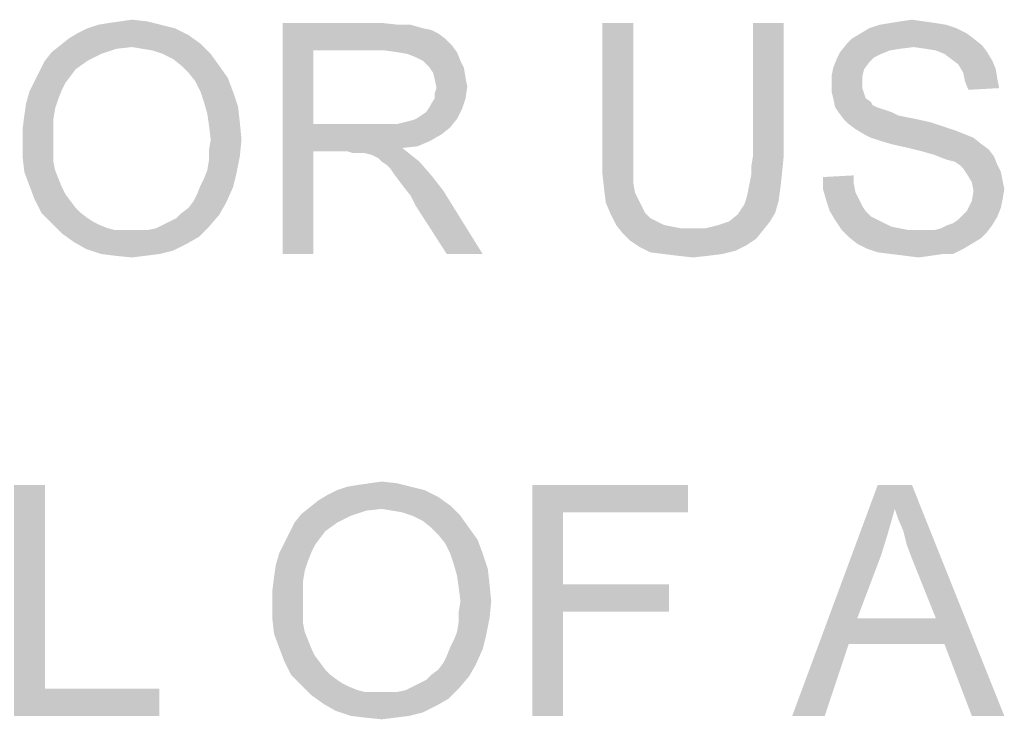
# Model space of a CAD drawing. Extents: x 0 to 841, y 0 to 594.
# Tile 39 of 102: x 646.65 to 657.31, y 43.46 to 51.04. Entities that reach past the tile are written whole.
import ezdxf

# ---------------------------------------------------------------- set-up
doc = ezdxf.new("R2010")
doc.units = 0
doc.header["$LTSCALE"] = 46.255
doc.header["$MEASUREMENT"] = 0
doc.layers.get('0').update_dxf_attribs({"linetype": 'CONTINUOUS'})

msp = doc.modelspace()

# ---------------------------------------------------------------- linework, layer by layer
at = {"color": 1, "linetype": 'Continuous'}
for points in [[(648.18148, 50.98148), (647.38519, 50.94444), (647.4963, 50.98148)], [(647.38519, 50.94444), (648.18148, 50.98148), (648.32963, 50.94444)], [(647.4963, 50.98148), (647.60741, 51), (648.03333, 51.01852)], [(647.4963, 50.98148), (648.03333, 51.01852), (648.18148, 50.98148)], [(648.03333, 51.01852), (647.60741, 51), (647.73704, 51.01852)], [(647.73704, 51.01852), (647.86667, 51.03704), (648.03333, 51.01852)], [(649.4963, 51), (650.58889, 51), (649.82963, 50.7037)], [(649.82963, 50.7037), (649.4963, 48.5), (649.4963, 51)], [(650.58889, 51), (650.75556, 50.98148), (649.82963, 50.7037)], [(650.88519, 50.98148), (651.01481, 50.94444), (649.82963, 50.7037)], [(650.75556, 50.98148), (650.88519, 50.98148), (649.82963, 50.7037)], [(653.29259, 51), (652.95926, 49.55555), (652.95926, 51)], [(652.95926, 49.55555), (653.29259, 51), (653.29259, 49.55555)], [(654.92222, 51), (654.58889, 49.55555), (654.58889, 51)], [(654.58889, 49.55555), (654.92222, 51), (654.92222, 49.55555)], [(656.68148, 50.98148), (655.84815, 50.94444), (655.95926, 50.98148)], [(655.84815, 50.94444), (656.68148, 50.98148), (656.79259, 50.94444)], [(656.57037, 51), (655.95926, 50.98148), (656.07037, 51)], [(655.95926, 50.98148), (656.57037, 51), (656.68148, 50.98148)], [(656.44074, 51.01852), (656.07037, 51), (656.18148, 51.01852)], [(656.07037, 51), (656.44074, 51.01852), (656.57037, 51)], [(656.18148, 51.01852), (656.31111, 51.03704), (656.44074, 51.01852)], [(648.47778, 50.87037), (647.18148, 50.83333), (647.27407, 50.88889)], [(647.18148, 50.83333), (648.47778, 50.87037), (648.60741, 50.77778)], [(648.32963, 50.94444), (647.27407, 50.88889), (647.38519, 50.94444)], [(647.27407, 50.88889), (648.32963, 50.94444), (648.47778, 50.87037)], [(651.01481, 50.94444), (651.10741, 50.92593), (649.82963, 50.7037)], [(651.10741, 50.92593), (651.18148, 50.88889), (649.82963, 50.7037)], [(651.18148, 50.88889), (651.25556, 50.83333), (649.82963, 50.7037)], [(656.9037, 50.88889), (655.66296, 50.83333), (655.75556, 50.88889)], [(655.66296, 50.83333), (656.9037, 50.88889), (656.97778, 50.83333)], [(656.79259, 50.94444), (655.75556, 50.88889), (655.84815, 50.94444)], [(655.75556, 50.88889), (656.79259, 50.94444), (656.9037, 50.88889)], [(647.86667, 50.74074), (646.9963, 50.68519), (647.08889, 50.75926)], [(648.60741, 50.77778), (647.08889, 50.75926), (647.18148, 50.83333)], [(647.86667, 50.74074), (647.08889, 50.75926), (648.60741, 50.77778)], [(647.97778, 50.72222), (647.86667, 50.74074), (648.60741, 50.77778)], [(648.08889, 50.7037), (647.97778, 50.72222), (648.60741, 50.77778)], [(648.2, 50.66667), (648.08889, 50.7037), (648.60741, 50.77778)], [(648.2, 50.66667), (648.60741, 50.77778), (648.71852, 50.66667)], [(651.25556, 50.83333), (651.32963, 50.75926), (649.82963, 50.7037)], [(650.60741, 50.7037), (649.82963, 50.7037), (651.32963, 50.75926)], [(650.73704, 50.68519), (650.60741, 50.7037), (651.32963, 50.75926)], [(650.73704, 50.68519), (651.32963, 50.75926), (651.38519, 50.68519)], [(656.32963, 50.74074), (655.53333, 50.68519), (655.60741, 50.77778)], [(656.97778, 50.83333), (655.60741, 50.77778), (655.66296, 50.83333)], [(655.60741, 50.77778), (656.97778, 50.83333), (657.07037, 50.75926)], [(655.60741, 50.77778), (657.07037, 50.75926), (656.32963, 50.74074)], [(656.45926, 50.72222), (656.32963, 50.74074), (657.07037, 50.75926)], [(656.57037, 50.7037), (656.45926, 50.72222), (657.07037, 50.75926)], [(656.57037, 50.7037), (657.07037, 50.75926), (657.12593, 50.68519)], [(647.53333, 50.66667), (646.92222, 50.59259), (646.9963, 50.68519)], [(646.92222, 50.59259), (647.53333, 50.66667), (647.38519, 50.59259)], [(647.86667, 50.74074), (647.7, 50.72222), (646.9963, 50.68519)], [(646.9963, 50.68519), (647.7, 50.72222), (647.53333, 50.66667)], [(648.71852, 50.66667), (648.31111, 50.61111), (648.2, 50.66667)], [(648.4037, 50.53704), (648.31111, 50.61111), (648.71852, 50.66667)], [(648.4037, 50.53704), (648.71852, 50.66667), (648.81111, 50.53704)], [(649.82963, 50.7037), (649.82963, 49.90741), (649.4963, 48.5)], [(651.38519, 50.68519), (650.84815, 50.66667), (650.73704, 50.68519)], [(650.94074, 50.62963), (650.84815, 50.66667), (651.38519, 50.68519)], [(651.01481, 50.59259), (650.94074, 50.62963), (651.38519, 50.68519)], [(651.01481, 50.59259), (651.38519, 50.68519), (651.42222, 50.59259)], [(655.97778, 50.66667), (655.4963, 50.61111), (655.53333, 50.68519)], [(655.97778, 50.66667), (655.9037, 50.62963), (655.4963, 50.61111)], [(656.32963, 50.74074), (656.18148, 50.72222), (655.53333, 50.68519)], [(656.18148, 50.72222), (656.07037, 50.7037), (655.53333, 50.68519)], [(655.53333, 50.68519), (656.07037, 50.7037), (655.97778, 50.66667)], [(657.12593, 50.68519), (656.66296, 50.66667), (656.57037, 50.7037)], [(656.73704, 50.61111), (656.66296, 50.66667), (657.12593, 50.68519)], [(656.73704, 50.61111), (657.12593, 50.68519), (657.18148, 50.59259)], [(647.38519, 50.59259), (647.25556, 50.5), (646.86667, 50.48148)], [(647.38519, 50.59259), (646.86667, 50.48148), (646.92222, 50.59259)], [(648.81111, 50.53704), (648.47778, 50.46296), (648.4037, 50.53704)], [(648.47778, 50.46296), (648.81111, 50.53704), (648.9037, 50.40741)], [(651.42222, 50.59259), (651.08889, 50.51852), (651.01481, 50.59259)], [(651.08889, 50.51852), (651.42222, 50.59259), (651.45926, 50.51852)], [(655.84815, 50.57407), (655.45926, 50.51852), (655.4963, 50.61111)], [(655.45926, 50.51852), (655.84815, 50.57407), (655.79259, 50.5)], [(655.4963, 50.61111), (655.9037, 50.62963), (655.84815, 50.57407)], [(657.18148, 50.59259), (656.81111, 50.55556), (656.73704, 50.61111)], [(656.81111, 50.55556), (657.18148, 50.59259), (657.21852, 50.5)], [(657.21852, 50.5), (656.86667, 50.46296), (656.81111, 50.55556)], [(647.2, 50.42593), (646.81111, 50.37037), (646.86667, 50.48148)], [(646.86667, 50.48148), (647.25556, 50.5), (647.2, 50.42593)], [(648.9037, 50.40741), (648.55185, 50.37037), (648.47778, 50.46296)], [(651.45926, 50.51852), (651.12593, 50.46296), (651.08889, 50.51852)], [(651.12593, 50.46296), (651.45926, 50.51852), (651.47778, 50.40741)], [(651.47778, 50.40741), (651.14444, 50.38889), (651.12593, 50.46296)], [(655.79259, 50.5), (655.44074, 50.42592), (655.45926, 50.51852)], [(655.44074, 50.42592), (655.79259, 50.5), (655.77407, 50.42592)], [(656.86667, 50.46296), (657.21852, 50.5), (657.23704, 50.38889)], [(657.23704, 50.38889), (656.88519, 50.37037), (656.86667, 50.46296)], [(647.14444, 50.35185), (646.75556, 50.25926), (646.81111, 50.37037)], [(647.14444, 50.35185), (647.10741, 50.27778), (646.75556, 50.25926)], [(646.81111, 50.37037), (647.2, 50.42593), (647.14444, 50.35185)], [(648.60741, 50.25926), (648.55185, 50.37037), (648.9037, 50.40741)], [(648.60741, 50.25926), (648.9037, 50.40741), (648.95926, 50.25926)], [(651.14444, 50.38889), (651.47778, 50.40741), (651.4963, 50.31481)], [(651.4963, 50.31481), (651.16296, 50.2963), (651.14444, 50.38889)], [(655.77407, 50.42592), (655.77407, 50.35185), (655.44074, 50.33333)], [(655.77407, 50.42592), (655.44074, 50.33333), (655.44074, 50.42592)], [(655.44074, 50.33333), (655.77407, 50.35185), (655.77407, 50.2963)], [(655.77407, 50.2963), (655.44074, 50.25926), (655.44074, 50.33333)], [(656.88519, 50.37037), (657.23704, 50.38889), (657.25556, 50.2963)], [(657.25556, 50.2963), (656.92222, 50.27778), (656.88519, 50.37037)], [(647.07037, 50.18519), (646.71852, 50.12963), (646.75556, 50.25926)], [(646.75556, 50.25926), (647.10741, 50.27778), (647.07037, 50.18519)], [(648.95926, 50.25926), (648.64444, 50.14815), (648.60741, 50.25926)], [(648.64444, 50.14815), (648.95926, 50.25926), (649.01481, 50.09259)], [(651.14444, 50.24074), (651.16296, 50.2963), (651.4963, 50.31481)], [(651.14444, 50.18519), (651.14444, 50.24074), (651.4963, 50.31481)], [(651.14444, 50.18519), (651.4963, 50.31481), (651.47778, 50.18519)], [(655.44074, 50.25926), (655.77407, 50.2963), (655.79259, 50.24074)], [(655.79259, 50.24074), (655.45926, 50.18518), (655.44074, 50.25926)], [(655.45926, 50.18518), (655.79259, 50.24074), (655.81111, 50.18518)], [(647.03333, 50.07407), (646.7, 50), (646.71852, 50.12963)], [(646.71852, 50.12963), (647.07037, 50.18519), (647.03333, 50.07407)], [(649.01481, 50.09259), (648.68148, 50.01852), (648.64444, 50.14815)], [(651.08889, 50.09259), (651.10741, 50.12963), (651.47778, 50.18519)], [(651.08889, 50.09259), (651.47778, 50.18519), (651.44074, 50.07407)], [(651.47778, 50.18519), (651.10741, 50.12963), (651.14444, 50.18519)], [(655.81111, 50.18518), (655.47778, 50.09259), (655.45926, 50.18518)], [(655.81111, 50.18518), (655.86667, 50.14815), (655.47778, 50.09259)], [(655.86667, 50.14815), (655.88519, 50.11111), (655.47778, 50.09259)], [(655.47778, 50.09259), (655.88519, 50.11111), (655.92222, 50.09259)], [(646.7, 50), (647.03333, 50.07407), (647.01481, 49.96296)], [(648.68148, 50.01852), (649.01481, 50.09259), (649.03333, 49.92593)], [(649.03333, 49.92593), (648.7, 49.88889), (648.68148, 50.01852)], [(650.94074, 49.96296), (650.9963, 50), (651.44074, 50.07407)], [(650.94074, 49.96296), (651.44074, 50.07407), (651.38519, 49.96296)], [(650.9963, 50), (651.05185, 50.03704), (651.44074, 50.07407)], [(651.44074, 50.07407), (651.05185, 50.03704), (651.08889, 50.09259)], [(655.92222, 50.09259), (655.51481, 50.03704), (655.47778, 50.09259)], [(655.92222, 50.09259), (655.97778, 50.07407), (655.51481, 50.03704)], [(655.97778, 50.07407), (656.03333, 50.05556), (655.51481, 50.03704)], [(655.51481, 50.03704), (656.03333, 50.05556), (656.08889, 50.03704)], [(656.08889, 50.03704), (655.57037, 49.96296), (655.51481, 50.03704)], [(656.08889, 50.03704), (656.16296, 50), (655.57037, 49.96296)], [(647.01481, 49.96296), (646.68148, 49.85185), (646.7, 50)], [(646.68148, 49.85185), (647.01481, 49.96296), (647.01481, 49.83333)], [(648.71852, 49.74074), (648.7, 49.88889), (649.03333, 49.92593)], [(648.71852, 49.74074), (649.03333, 49.92593), (649.05185, 49.74074)], [(649.82963, 49.90741), (649.82963, 49.61111), (649.4963, 48.5)], [(650.73704, 49.90741), (651.31111, 49.87037), (649.82963, 49.61111)], [(650.64444, 49.90741), (650.73704, 49.90741), (649.82963, 49.61111)], [(650.53333, 49.90741), (650.64444, 49.90741), (649.82963, 49.61111)], [(649.82963, 49.90741), (650.53333, 49.90741), (649.82963, 49.61111)], [(650.73704, 49.90741), (650.81111, 49.92593), (651.38519, 49.96296)], [(650.73704, 49.90741), (651.38519, 49.96296), (651.31111, 49.87037)], [(650.81111, 49.92593), (650.88519, 49.94444), (651.38519, 49.96296)], [(651.38519, 49.96296), (650.88519, 49.94444), (650.94074, 49.96296)], [(656.16296, 50), (656.25556, 49.98148), (655.57037, 49.96296)], [(655.57037, 49.96296), (656.25556, 49.98148), (656.34815, 49.96296)], [(656.34815, 49.96296), (655.62593, 49.90741), (655.57037, 49.96296)], [(656.34815, 49.96296), (656.51481, 49.92593), (655.62593, 49.90741)], [(655.62593, 49.90741), (656.51481, 49.92593), (656.68148, 49.87037)], [(656.68148, 49.87037), (655.7, 49.85185), (655.62593, 49.90741)], [(647.01481, 49.83333), (646.68148, 49.7037), (646.68148, 49.85185)], [(646.68148, 49.7037), (647.01481, 49.83333), (647.01481, 49.7037)], [(651.31111, 49.87037), (651.21852, 49.7963), (649.82963, 49.61111)], [(651.21852, 49.7963), (651.08889, 49.72222), (649.82963, 49.61111)], [(655.7, 49.85185), (656.68148, 49.87037), (656.79259, 49.83333)], [(656.79259, 49.83333), (655.79259, 49.7963), (655.7, 49.85185)], [(655.79259, 49.7963), (656.79259, 49.83333), (656.88519, 49.7963)], [(656.88519, 49.7963), (655.86667, 49.75926), (655.79259, 49.7963)], [(655.86667, 49.75926), (656.88519, 49.7963), (656.97778, 49.75926)], [(647.01481, 49.7037), (647.01481, 49.59259), (646.68148, 49.55556)], [(647.01481, 49.7037), (646.68148, 49.55556), (646.68148, 49.7037)], [(649.05185, 49.74074), (648.7, 49.62963), (648.71852, 49.74074)], [(648.7, 49.62963), (649.05185, 49.74074), (649.03333, 49.55556)], [(651.08889, 49.72222), (650.95926, 49.66667), (649.82963, 49.61111)], [(656.97778, 49.75926), (655.97778, 49.72222), (655.86667, 49.75926)], [(656.10741, 49.68519), (655.97778, 49.72222), (656.97778, 49.75926)], [(656.10741, 49.68519), (656.97778, 49.75926), (657.07037, 49.68519)], [(657.07037, 49.68519), (656.27407, 49.64815), (656.10741, 49.68519)], [(656.27407, 49.64815), (657.07037, 49.68519), (657.14444, 49.62963)], [(646.68148, 49.55556), (647.01481, 49.59259), (647.01481, 49.5)], [(649.03333, 49.55556), (648.7, 49.51852), (648.7, 49.62963)], [(649.4963, 48.5), (649.82963, 49.61111), (649.82963, 48.5)], [(650.95926, 49.66667), (650.79259, 49.64815), (649.82963, 49.61111)], [(650.2, 49.61111), (649.82963, 49.61111), (650.79259, 49.64815)], [(650.25556, 49.59259), (650.2, 49.61111), (650.79259, 49.64815)], [(650.31111, 49.59259), (650.25556, 49.59259), (650.79259, 49.64815)], [(650.34815, 49.59259), (650.31111, 49.59259), (650.79259, 49.64815)], [(650.38519, 49.59259), (650.34815, 49.59259), (650.79259, 49.64815)], [(650.45926, 49.57407), (650.38519, 49.59259), (650.79259, 49.64815)], [(650.45926, 49.57407), (650.79259, 49.64815), (650.88519, 49.57407)], [(657.14444, 49.62963), (656.42222, 49.61111), (656.27407, 49.64815)], [(656.55185, 49.57407), (656.42222, 49.61111), (657.14444, 49.62963)], [(656.55185, 49.57407), (657.14444, 49.62963), (657.2, 49.55556)], [(647.01481, 49.5), (646.7, 49.38889), (646.68148, 49.55556)], [(647.01481, 49.5), (647.03333, 49.40741), (646.7, 49.38889)], [(648.68148, 49.40741), (648.7, 49.51852), (649.03333, 49.55556)], [(648.68148, 49.40741), (649.03333, 49.55556), (648.9963, 49.37037)], [(650.88519, 49.57407), (650.53333, 49.53704), (650.45926, 49.57407)], [(650.57037, 49.5), (650.53333, 49.53704), (650.88519, 49.57407)], [(650.57037, 49.5), (650.88519, 49.57407), (650.97778, 49.5)], [(650.97778, 49.5), (650.62593, 49.46296), (650.57037, 49.5)], [(650.66296, 49.42593), (650.62593, 49.46296), (650.97778, 49.5)], [(650.7, 49.37037), (650.66296, 49.42593), (650.97778, 49.5)], [(650.7, 49.37037), (650.97778, 49.5), (651.10741, 49.35185)], [(653.29259, 49.55555), (653.29259, 49.40741), (652.95926, 49.37037)], [(653.29259, 49.55555), (652.95926, 49.37037), (652.95926, 49.55555)], [(654.92222, 49.55555), (654.57037, 49.44444), (654.58889, 49.55555)], [(654.57037, 49.44444), (654.92222, 49.55555), (654.9037, 49.37037)], [(657.2, 49.55556), (656.64444, 49.53704), (656.55185, 49.57407)], [(656.7, 49.51852), (656.64444, 49.53704), (657.2, 49.55556)], [(656.77407, 49.5), (656.7, 49.51852), (657.2, 49.55556)], [(656.82963, 49.46296), (656.77407, 49.5), (657.2, 49.55556)], [(656.82963, 49.46296), (657.2, 49.55556), (657.23704, 49.46296)], [(646.7, 49.38889), (647.03333, 49.40741), (647.07037, 49.31482)], [(647.07037, 49.31482), (646.75556, 49.24074), (646.7, 49.38889)], [(648.60741, 49.24074), (648.64444, 49.31482), (648.9963, 49.37037)], [(648.60741, 49.24074), (648.9963, 49.37037), (648.95926, 49.22222)], [(648.9963, 49.37037), (648.64444, 49.31482), (648.68148, 49.40741)], [(651.10741, 49.35185), (650.75556, 49.2963), (650.7, 49.37037)], [(652.95926, 49.37037), (653.29259, 49.40741), (653.29259, 49.27778)], [(653.29259, 49.27778), (652.97778, 49.2037), (652.95926, 49.37037)], [(654.55185, 49.25926), (654.57037, 49.35185), (654.9037, 49.37037)], [(654.55185, 49.25926), (654.9037, 49.37037), (654.88519, 49.2037)], [(654.9037, 49.37037), (654.57037, 49.35185), (654.57037, 49.44444)], [(657.23704, 49.46296), (656.86667, 49.42593), (656.82963, 49.46296)], [(656.86667, 49.42593), (657.23704, 49.46296), (657.27407, 49.38889)], [(657.27407, 49.38889), (656.9037, 49.37037), (656.86667, 49.42593)], [(656.9037, 49.37037), (657.27407, 49.38889), (657.29259, 49.2963)], [(657.29259, 49.2963), (656.95926, 49.27778), (656.9037, 49.37037)], [(646.75556, 49.24074), (647.07037, 49.31482), (647.10741, 49.22222)], [(650.81111, 49.22222), (650.75556, 49.2963), (651.10741, 49.35185)], [(650.81111, 49.22222), (651.10741, 49.35185), (651.23704, 49.18519)], [(652.97778, 49.2037), (653.29259, 49.27778), (653.31111, 49.16667)], [(654.88519, 49.2037), (654.53333, 49.16667), (654.55185, 49.25926)], [(655.34815, 49.33333), (655.68148, 49.35185), (655.68148, 49.25926)], [(655.68148, 49.25926), (655.34815, 49.2037), (655.34815, 49.33333)], [(655.34815, 49.2037), (655.68148, 49.25926), (655.7, 49.16667)], [(656.95926, 49.27778), (657.29259, 49.2963), (657.31111, 49.2037)], [(657.31111, 49.2037), (656.97778, 49.18519), (656.95926, 49.27778)], [(647.10741, 49.22222), (646.81111, 49.09259), (646.75556, 49.24074)], [(647.10741, 49.22222), (647.14444, 49.14815), (646.81111, 49.09259)], [(646.81111, 49.09259), (647.14444, 49.14815), (647.2, 49.07408)], [(648.53333, 49.07408), (648.57037, 49.14815), (648.95926, 49.22222)], [(648.53333, 49.07408), (648.95926, 49.22222), (648.88519, 49.05556)], [(648.95926, 49.22222), (648.57037, 49.14815), (648.60741, 49.24074)], [(651.23704, 49.18519), (650.88519, 49.12963), (650.81111, 49.22222)], [(650.94074, 49.01852), (650.88519, 49.12963), (651.23704, 49.18519)], [(651.27407, 48.5), (650.94074, 49.01852), (651.23704, 49.18519)], [(651.27407, 48.5), (651.23704, 49.18519), (651.66296, 48.5)], [(653.31111, 49.16667), (652.9963, 49.05556), (652.97778, 49.2037)], [(653.31111, 49.16667), (653.34815, 49.09259), (652.9963, 49.05556)], [(654.51481, 49.09259), (654.53333, 49.16667), (654.88519, 49.2037)], [(654.51481, 49.09259), (654.88519, 49.2037), (654.86667, 49.07407)], [(655.7, 49.16667), (655.38519, 49.07408), (655.34815, 49.2037)], [(655.7, 49.16667), (655.73704, 49.09259), (655.38519, 49.07408)], [(657.29259, 49.09259), (656.95926, 49.07408), (656.97778, 49.18519)], [(656.97778, 49.18519), (657.31111, 49.2037), (657.29259, 49.09259)], [(647.2, 49.07408), (646.88519, 48.94444), (646.81111, 49.09259)], [(647.2, 49.07408), (647.25556, 49), (646.88519, 48.94444)], [(648.4037, 48.94444), (648.47778, 49), (648.88519, 49.05556)], [(648.4037, 48.94444), (648.88519, 49.05556), (648.81111, 48.92593)], [(648.88519, 49.05556), (648.47778, 49), (648.53333, 49.07408)], [(652.9963, 49.05556), (653.34815, 49.09259), (653.38519, 49.01852)], [(653.38519, 49.01852), (653.05185, 48.92593), (652.9963, 49.05556)], [(654.45926, 48.98148), (654.4963, 49.03704), (654.86667, 49.07407)], [(654.45926, 48.98148), (654.86667, 49.07407), (654.82963, 48.94444)], [(654.86667, 49.07407), (654.4963, 49.03704), (654.51481, 49.09259)], [(655.38519, 49.07408), (655.73704, 49.09259), (655.77407, 49.01852)], [(655.77407, 49.01852), (655.42222, 48.96296), (655.38519, 49.07408)], [(657.27407, 49), (656.9037, 48.96296), (656.95926, 49.07408)], [(656.95926, 49.07408), (657.29259, 49.09259), (657.27407, 49)], [(646.88519, 48.94444), (647.25556, 49), (647.31111, 48.94444)], [(647.31111, 48.94444), (646.9963, 48.83333), (646.88519, 48.94444)], [(647.31111, 48.94444), (647.38519, 48.88889), (646.9963, 48.83333)], [(648.81111, 48.92593), (648.34815, 48.88889), (648.4037, 48.94444)], [(653.38519, 49.01852), (653.42222, 48.94444), (653.05185, 48.92593)], [(653.05185, 48.92593), (653.42222, 48.94444), (653.47778, 48.88889)], [(654.32963, 48.85185), (654.42222, 48.92593), (654.82963, 48.94444)], [(654.32963, 48.85185), (654.82963, 48.94444), (654.77407, 48.85185)], [(654.82963, 48.94444), (654.42222, 48.92593), (654.45926, 48.98148)], [(655.42222, 48.96296), (655.77407, 49.01852), (655.81111, 48.96296)], [(655.81111, 48.96296), (655.47778, 48.87037), (655.42222, 48.96296)], [(655.81111, 48.96296), (655.86667, 48.90741), (655.47778, 48.87037)], [(656.86667, 48.92593), (656.9037, 48.96296), (657.27407, 49)], [(656.86667, 48.92593), (657.27407, 49), (657.23704, 48.90741)], [(647.38519, 48.88889), (647.44074, 48.85185), (646.9963, 48.83333)], [(646.9963, 48.83333), (647.44074, 48.85185), (647.51481, 48.81481)], [(647.51481, 48.81481), (647.10741, 48.72222), (646.9963, 48.83333)], [(648.2, 48.81481), (648.27407, 48.85185), (648.81111, 48.92593)], [(648.2, 48.81481), (648.81111, 48.92593), (648.7, 48.7963)], [(648.27407, 48.85185), (648.34815, 48.88889), (648.81111, 48.92593)], [(653.47778, 48.88889), (653.10741, 48.81482), (653.05185, 48.92593)], [(653.47778, 48.88889), (653.55185, 48.85185), (653.10741, 48.81482)], [(653.10741, 48.81482), (653.55185, 48.85185), (653.62593, 48.81482)], [(654.07037, 48.77778), (654.21852, 48.81482), (654.77407, 48.85185)], [(654.07037, 48.77778), (654.77407, 48.85185), (654.7, 48.75926)], [(654.77407, 48.85185), (654.21852, 48.81482), (654.32963, 48.85185)], [(655.47778, 48.87037), (655.86667, 48.90741), (655.94074, 48.87037)], [(655.94074, 48.87037), (655.55185, 48.75926), (655.47778, 48.87037)], [(655.94074, 48.87037), (656.01481, 48.83333), (655.55185, 48.75926)], [(656.01481, 48.83333), (656.08889, 48.7963), (655.55185, 48.75926)], [(656.7, 48.81481), (656.75556, 48.83333), (657.23704, 48.90741)], [(656.7, 48.81481), (657.23704, 48.90741), (657.18148, 48.81481)], [(656.75556, 48.83333), (656.81111, 48.87037), (657.23704, 48.90741)], [(657.23704, 48.90741), (656.81111, 48.87037), (656.86667, 48.92593)], [(647.51481, 48.81481), (647.60741, 48.77778), (647.10741, 48.72222)], [(647.60741, 48.77778), (647.68148, 48.75926), (647.10741, 48.72222)], [(647.94074, 48.75926), (648.03333, 48.75926), (647.10741, 48.72222)], [(647.84815, 48.75926), (647.94074, 48.75926), (647.10741, 48.72222)], [(647.77407, 48.75926), (647.84815, 48.75926), (647.10741, 48.72222)], [(647.68148, 48.75926), (647.77407, 48.75926), (647.10741, 48.72222)], [(648.58889, 48.68519), (647.10741, 48.72222), (648.03333, 48.75926)], [(648.58889, 48.68519), (647.23704, 48.62963), (647.10741, 48.72222)], [(648.03333, 48.75926), (648.12593, 48.77778), (648.7, 48.7963)], [(648.03333, 48.75926), (648.7, 48.7963), (648.58889, 48.68519)], [(648.7, 48.7963), (648.12593, 48.77778), (648.2, 48.81481)], [(653.62593, 48.81482), (653.18148, 48.72222), (653.10741, 48.81482)], [(653.62593, 48.81482), (653.71852, 48.7963), (653.18148, 48.72222)], [(653.71852, 48.7963), (653.81111, 48.77778), (653.18148, 48.72222)], [(654.07037, 48.77778), (654.7, 48.75926), (653.18148, 48.72222)], [(653.9037, 48.77778), (654.07037, 48.77778), (653.18148, 48.72222)], [(653.81111, 48.77778), (653.9037, 48.77778), (653.18148, 48.72222)], [(653.18148, 48.72222), (654.7, 48.75926), (654.62593, 48.66667)], [(654.62593, 48.66667), (653.25556, 48.64815), (653.18148, 48.72222)], [(656.08889, 48.7963), (656.18148, 48.77778), (655.55185, 48.75926)], [(655.55185, 48.75926), (656.18148, 48.77778), (656.27407, 48.75926)], [(656.27407, 48.75926), (655.62593, 48.68519), (655.55185, 48.75926)], [(656.55185, 48.75926), (657.12593, 48.74074), (655.62593, 48.68519)], [(656.45926, 48.75926), (656.55185, 48.75926), (655.62593, 48.68519)], [(656.38519, 48.75926), (656.45926, 48.75926), (655.62593, 48.68519)], [(656.27407, 48.75926), (656.38519, 48.75926), (655.62593, 48.68519)], [(655.62593, 48.68519), (657.12593, 48.74074), (657.05185, 48.66667)], [(656.55185, 48.75926), (656.62593, 48.77778), (657.18148, 48.81481)], [(656.55185, 48.75926), (657.18148, 48.81481), (657.12593, 48.74074)], [(657.18148, 48.81481), (656.62593, 48.77778), (656.7, 48.81481)], [(647.23704, 48.62963), (648.58889, 48.68519), (648.45926, 48.61111)], [(648.45926, 48.61111), (647.36667, 48.55556), (647.23704, 48.62963)], [(653.25556, 48.64815), (654.62593, 48.66667), (654.51481, 48.59259)], [(654.51481, 48.59259), (653.36667, 48.57407), (653.25556, 48.64815)], [(657.05185, 48.66667), (655.71852, 48.61111), (655.62593, 48.68519)], [(655.71852, 48.61111), (657.05185, 48.66667), (656.95926, 48.61111)], [(647.36667, 48.55556), (648.45926, 48.61111), (648.31111, 48.53704)], [(648.31111, 48.53704), (647.53333, 48.5), (647.36667, 48.55556)], [(647.53333, 48.5), (648.31111, 48.53704), (648.16296, 48.5)], [(653.36667, 48.57407), (654.51481, 48.59259), (654.4037, 48.53704)], [(654.4037, 48.53704), (653.47778, 48.51852), (653.36667, 48.57407)], [(653.62593, 48.5), (653.47778, 48.51852), (654.4037, 48.53704)], [(653.62593, 48.5), (654.4037, 48.53704), (654.25556, 48.5)], [(656.95926, 48.61111), (655.82963, 48.55556), (655.71852, 48.61111)], [(655.82963, 48.55556), (656.95926, 48.61111), (656.86667, 48.55556)], [(656.86667, 48.55556), (655.94074, 48.51852), (655.82963, 48.55556)], [(656.08889, 48.5), (655.94074, 48.51852), (656.86667, 48.55556)], [(656.64444, 48.5), (656.08889, 48.5), (656.86667, 48.55556)], [(656.64444, 48.5), (656.86667, 48.55556), (656.75556, 48.5)], [(648.16296, 48.5), (647.68148, 48.48148), (647.53333, 48.5)], [(647.68148, 48.48148), (648.16296, 48.5), (648.01481, 48.48148)], [(648.01481, 48.48148), (647.86667, 48.46296), (647.68148, 48.48148)], [(654.25556, 48.5), (653.77407, 48.48148), (653.62593, 48.5)], [(653.77407, 48.48148), (654.25556, 48.5), (654.10741, 48.48148)], [(654.10741, 48.48148), (653.94074, 48.46296), (653.77407, 48.48148)], [(656.64444, 48.5), (656.23704, 48.48148), (656.08889, 48.5)], [(656.23704, 48.48148), (656.64444, 48.5), (656.51481, 48.48148)], [(656.51481, 48.48148), (656.38519, 48.46296), (656.23704, 48.48148)], [(646.92222, 46), (646.92222, 43.7963), (646.58889, 43.5)], [(646.92222, 46), (646.58889, 43.5), (646.58889, 46)], [(650.88519, 45.98148), (650.08889, 45.94444), (650.2, 45.98148)], [(650.08889, 45.94444), (650.88519, 45.98148), (651.03333, 45.94444)], [(650.2, 45.98148), (650.31111, 46), (650.73704, 46.01852)], [(650.2, 45.98148), (650.73704, 46.01852), (650.88519, 45.98148)], [(650.73704, 46.01852), (650.31111, 46), (650.44074, 46.01852)], [(650.44074, 46.01852), (650.57037, 46.03704), (650.73704, 46.01852)], [(652.2, 46), (653.88519, 46), (652.53333, 45.7037)], [(652.53333, 45.7037), (652.2, 43.5), (652.2, 46)], [(652.53333, 45.7037), (653.88519, 46), (653.88519, 45.7037)], [(656.12593, 45.74074), (655.01481, 43.5), (655.94074, 46)], [(655.94074, 46), (656.31111, 46), (656.12593, 45.74074)], [(656.16296, 45.62963), (656.12593, 45.74074), (656.31111, 46)], [(656.21852, 45.5), (656.16296, 45.62963), (656.31111, 46)], [(656.25556, 45.35185), (656.21852, 45.5), (656.31111, 46)], [(656.31111, 45.2037), (656.25556, 45.35185), (656.31111, 46)], [(656.57037, 44.55555), (656.31111, 45.2037), (656.31111, 46)], [(656.66296, 44.27778), (656.57037, 44.55555), (656.31111, 46)], [(656.95926, 43.5), (656.66296, 44.27778), (656.31111, 46)], [(656.95926, 43.5), (656.31111, 46), (657.31111, 43.5)], [(651.18148, 45.87037), (649.88519, 45.83333), (649.97778, 45.88889)], [(649.88519, 45.83333), (651.18148, 45.87037), (651.31111, 45.77778)], [(651.03333, 45.94444), (649.97778, 45.88889), (650.08889, 45.94444)], [(649.97778, 45.88889), (651.03333, 45.94444), (651.18148, 45.87037)], [(650.57037, 45.74074), (649.7, 45.68519), (649.79259, 45.75926)], [(650.57037, 45.74074), (650.4037, 45.72222), (649.7, 45.68519)], [(651.31111, 45.77778), (649.79259, 45.75926), (649.88519, 45.83333)], [(650.57037, 45.74074), (649.79259, 45.75926), (651.31111, 45.77778)], [(650.68148, 45.72222), (650.57037, 45.74074), (651.31111, 45.77778)], [(650.79259, 45.7037), (650.68148, 45.72222), (651.31111, 45.77778)], [(650.9037, 45.66667), (650.79259, 45.7037), (651.31111, 45.77778)], [(650.9037, 45.66667), (651.31111, 45.77778), (651.42222, 45.66667)], [(656.12593, 45.74074), (656.05185, 45.48148), (655.01481, 43.5)], [(650.23704, 45.66667), (649.62593, 45.59259), (649.7, 45.68519)], [(649.62593, 45.59259), (650.23704, 45.66667), (650.08889, 45.59259)], [(649.7, 45.68519), (650.4037, 45.72222), (650.23704, 45.66667)], [(651.42222, 45.66667), (651.01481, 45.61111), (650.9037, 45.66667)], [(651.10741, 45.53704), (651.01481, 45.61111), (651.42222, 45.66667)], [(651.10741, 45.53704), (651.42222, 45.66667), (651.51481, 45.53704)], [(652.53333, 45.7037), (652.53333, 44.92592), (652.2, 43.5)], [(650.08889, 45.59259), (649.95926, 45.5), (649.57037, 45.48148)], [(650.08889, 45.59259), (649.57037, 45.48148), (649.62593, 45.59259)], [(651.51481, 45.53704), (651.18148, 45.46296), (651.10741, 45.53704)], [(651.18148, 45.46296), (651.51481, 45.53704), (651.60741, 45.40741)], [(649.9037, 45.42593), (649.51481, 45.37037), (649.57037, 45.48148)], [(649.51481, 45.37037), (649.9037, 45.42593), (649.84815, 45.35185)], [(649.57037, 45.48148), (649.95926, 45.5), (649.9037, 45.42593)], [(651.60741, 45.40741), (651.25556, 45.37037), (651.18148, 45.46296)], [(656.05185, 45.48148), (655.97778, 45.24074), (655.01481, 43.5)], [(649.84815, 45.35185), (649.45926, 45.25926), (649.51481, 45.37037)], [(649.84815, 45.35185), (649.81111, 45.27778), (649.45926, 45.25926)], [(651.31111, 45.25926), (651.25556, 45.37037), (651.60741, 45.40741)], [(651.31111, 45.25926), (651.60741, 45.40741), (651.66296, 45.25926)], [(649.77407, 45.18519), (649.42222, 45.12963), (649.45926, 45.25926)], [(649.45926, 45.25926), (649.81111, 45.27778), (649.77407, 45.18519)], [(651.66296, 45.25926), (651.34815, 45.14815), (651.31111, 45.25926)], [(651.34815, 45.14815), (651.66296, 45.25926), (651.71852, 45.09259)], [(655.97778, 45.24074), (655.71852, 44.55555), (655.01481, 43.5)], [(649.73704, 45.07407), (649.4037, 45), (649.42222, 45.12963)], [(649.42222, 45.12963), (649.77407, 45.18519), (649.73704, 45.07407)], [(651.71852, 45.09259), (651.38519, 45.01852), (651.34815, 45.14815)], [(649.71852, 44.96296), (649.38519, 44.85185), (649.4037, 45)], [(649.4037, 45), (649.73704, 45.07407), (649.71852, 44.96296)], [(651.38519, 45.01852), (651.71852, 45.09259), (651.73704, 44.92593)], [(651.73704, 44.92593), (651.4037, 44.88889), (651.38519, 45.01852)], [(649.38519, 44.85185), (649.71852, 44.96296), (649.71852, 44.83333)], [(651.42222, 44.74074), (651.4037, 44.88889), (651.73704, 44.92593)], [(651.42222, 44.74074), (651.73704, 44.92593), (651.75556, 44.74074)], [(652.53333, 44.92592), (652.53333, 44.62963), (652.2, 43.5)], [(652.53333, 44.62963), (653.68148, 44.92592), (653.68148, 44.62963)], [(652.53333, 44.92592), (653.68148, 44.92592), (652.53333, 44.62963)], [(649.71852, 44.83333), (649.38519, 44.7037), (649.38519, 44.85185)], [(649.38519, 44.7037), (649.71852, 44.83333), (649.71852, 44.7037)], [(649.71852, 44.7037), (649.71852, 44.59259), (649.38519, 44.55556)], [(649.71852, 44.7037), (649.38519, 44.55556), (649.38519, 44.7037)], [(651.75556, 44.74074), (651.4037, 44.62963), (651.42222, 44.74074)], [(651.4037, 44.62963), (651.75556, 44.74074), (651.73704, 44.55556)], [(649.38519, 44.55556), (649.71852, 44.59259), (649.71852, 44.5)], [(651.73704, 44.55556), (651.4037, 44.51852), (651.4037, 44.62963)], [(652.2, 43.5), (652.53333, 44.62963), (652.53333, 43.5)], [(649.71852, 44.5), (649.4037, 44.38889), (649.38519, 44.55556)], [(649.71852, 44.5), (649.73704, 44.40741), (649.4037, 44.38889)], [(651.38519, 44.40741), (651.4037, 44.51852), (651.73704, 44.55556)], [(651.38519, 44.40741), (651.73704, 44.55556), (651.7, 44.37037)], [(655.71852, 44.55555), (655.62593, 44.27778), (655.01481, 43.5)], [(655.71852, 44.55555), (656.57037, 44.55555), (655.62593, 44.27778)], [(656.66296, 44.27778), (655.62593, 44.27778), (656.57037, 44.55555)], [(649.4037, 44.38889), (649.73704, 44.40741), (649.77407, 44.31482)], [(649.77407, 44.31482), (649.45926, 44.24074), (649.4037, 44.38889)], [(651.31111, 44.24074), (651.34815, 44.31482), (651.7, 44.37037)], [(651.31111, 44.24074), (651.7, 44.37037), (651.66296, 44.22222)], [(651.7, 44.37037), (651.34815, 44.31482), (651.38519, 44.40741)], [(649.45926, 44.24074), (649.77407, 44.31482), (649.81111, 44.22222)], [(655.01481, 43.5), (655.62593, 44.27778), (655.36667, 43.5)], [(649.81111, 44.22222), (649.51481, 44.09259), (649.45926, 44.24074)], [(649.81111, 44.22222), (649.84815, 44.14815), (649.51481, 44.09259)], [(649.51481, 44.09259), (649.84815, 44.14815), (649.9037, 44.07408)], [(651.23704, 44.07408), (651.27407, 44.14815), (651.66296, 44.22222)], [(651.23704, 44.07408), (651.66296, 44.22222), (651.58889, 44.05556)], [(651.66296, 44.22222), (651.27407, 44.14815), (651.31111, 44.24074)], [(649.9037, 44.07408), (649.58889, 43.94444), (649.51481, 44.09259)], [(649.9037, 44.07408), (649.95926, 44), (649.58889, 43.94444)], [(651.10741, 43.94444), (651.18148, 44), (651.58889, 44.05556)], [(651.10741, 43.94444), (651.58889, 44.05556), (651.51481, 43.92593)], [(651.58889, 44.05556), (651.18148, 44), (651.23704, 44.07408)], [(649.58889, 43.94444), (649.95926, 44), (650.01481, 43.94444)], [(650.01481, 43.94444), (649.7, 43.83333), (649.58889, 43.94444)], [(650.01481, 43.94444), (650.08889, 43.88889), (649.7, 43.83333)], [(650.9037, 43.81481), (650.97778, 43.85185), (651.51481, 43.92593)], [(650.9037, 43.81481), (651.51481, 43.92593), (651.4037, 43.7963)], [(650.97778, 43.85185), (651.05185, 43.88889), (651.51481, 43.92593)], [(651.51481, 43.92593), (651.05185, 43.88889), (651.10741, 43.94444)], [(650.08889, 43.88889), (650.14444, 43.85185), (649.7, 43.83333)], [(649.7, 43.83333), (650.14444, 43.85185), (650.21852, 43.81481)], [(650.21852, 43.81481), (649.81111, 43.72222), (649.7, 43.83333)], [(646.92222, 43.7963), (648.16296, 43.7963), (646.58889, 43.5)], [(646.58889, 43.5), (648.16296, 43.7963), (648.16296, 43.5)], [(650.21852, 43.81481), (650.31111, 43.77778), (649.81111, 43.72222)], [(650.31111, 43.77778), (650.38519, 43.75926), (649.81111, 43.72222)], [(650.64444, 43.75926), (650.73704, 43.75926), (649.81111, 43.72222)], [(650.55185, 43.75926), (650.64444, 43.75926), (649.81111, 43.72222)], [(650.47778, 43.75926), (650.55185, 43.75926), (649.81111, 43.72222)], [(650.38519, 43.75926), (650.47778, 43.75926), (649.81111, 43.72222)], [(651.29259, 43.68519), (649.81111, 43.72222), (650.73704, 43.75926)], [(651.29259, 43.68519), (649.94074, 43.62963), (649.81111, 43.72222)], [(650.73704, 43.75926), (650.82963, 43.77778), (651.4037, 43.7963)], [(650.73704, 43.75926), (651.4037, 43.7963), (651.29259, 43.68519)], [(651.4037, 43.7963), (650.82963, 43.77778), (650.9037, 43.81481)], [(649.94074, 43.62963), (651.29259, 43.68519), (651.16296, 43.61111)], [(651.16296, 43.61111), (650.07037, 43.55556), (649.94074, 43.62963)], [(650.07037, 43.55556), (651.16296, 43.61111), (651.01481, 43.53704)], [(651.01481, 43.53704), (650.23704, 43.5), (650.07037, 43.55556)], [(650.23704, 43.5), (651.01481, 43.53704), (650.86667, 43.5)], [(650.86667, 43.5), (650.38519, 43.48148), (650.23704, 43.5)], [(650.38519, 43.48148), (650.86667, 43.5), (650.71852, 43.48148)], [(650.71852, 43.48148), (650.57037, 43.46296), (650.38519, 43.48148)]]:
    msp.add_solid(points, dxfattribs=at)

doc.saveas('drawing.dxf')
